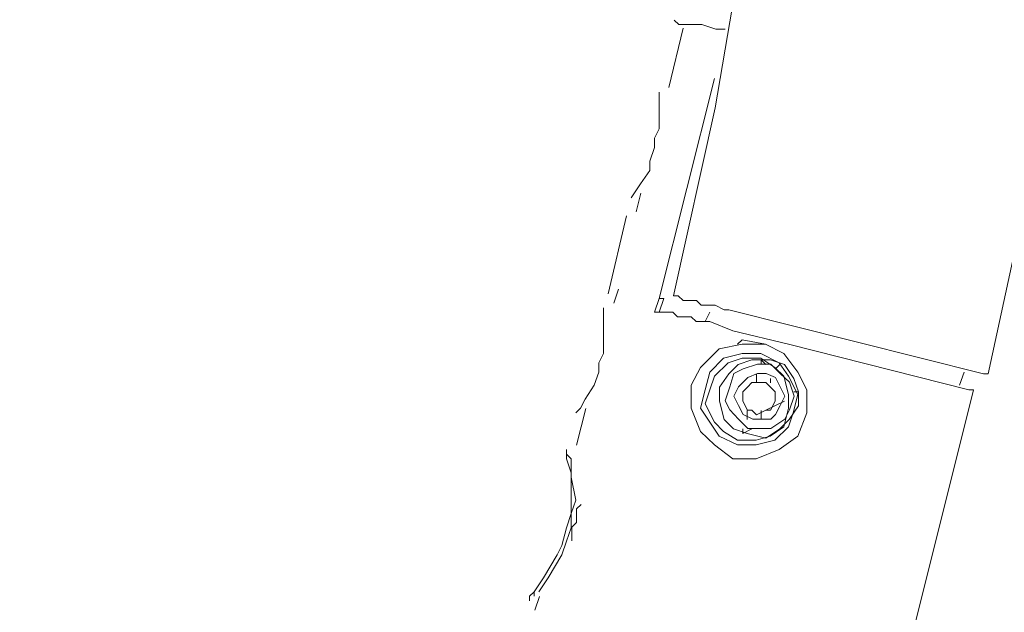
# Model space of a CAD drawing. Header units: millimetres. Extents: x 31.8 to 48.8, y -27.2 to 6.6.
# Tile 67 of 79: x 40.716 to 41.287, y -1.015 to -0.671. Entities that reach past the tile are written whole.
import ezdxf

# ---------------------------------------------------------------- set-up
doc = ezdxf.new("R2010")
doc.units = ezdxf.units.MM
doc.header["$MEASUREMENT"] = 0
doc.layers.add('Livello 1', color=7, linetype='Continuous', lineweight=0)

msp = doc.modelspace()

# ---------------------------------------------------------------- linework, layer by layer
at = {"layer": 'Livello 1', "color": 250, "lineweight": 5, "true_color": 0x1d1d1b}
for points, knots in [([(39.56657, 2.063), (39.56657, 2.063), (39.67651, 2.02823), (39.67651, 2.02823), (39.67651, 2.02823), (39.78376, 1.99098), (39.78376, 1.99098), (39.78376, 1.99098), (39.88851, 1.94583), (39.88851, 1.94583), (39.88851, 1.94583), (39.99304, 1.89797), (39.99304, 1.89797), (39.99304, 1.89797), (40.09486, 1.84468), (40.09486, 1.84468), (40.09486, 1.84468), (40.1942, 1.78621), (40.1942, 1.78621), (40.1942, 1.78621), (40.28812, 1.72525), (40.28812, 1.72525), (40.28812, 1.72525), (40.38204, 1.65594), (40.38204, 1.65594), (40.38204, 1.65594), (40.47032, 1.58686), (40.47032, 1.58686), (40.47032, 1.58686), (40.55633, 1.51236), (40.55633, 1.51236), (40.55633, 1.51236), (40.63942, 1.43243), (40.63942, 1.43243), (40.63942, 1.43243), (40.71708, 1.35003), (40.71708, 1.35003), (40.71708, 1.35003), (40.79226, 1.2622), (40.79226, 1.2622), (40.79226, 1.2622), (40.86473, 1.17461), (40.86473, 1.17461), (40.86473, 1.17461), (40.92908, 1.08159), (40.92908, 1.08159), (40.92908, 1.08159), (40.99094, 0.98586), (40.99094, 0.98586), (40.99094, 0.98586), (41.04986, 0.8872), (41.04986, 0.8872), (41.04986, 0.8872), (41.10089, 0.78606), (41.10089, 0.78606), (41.10089, 0.78606), (41.14897, 0.68266), (41.14897, 0.68266), (41.14897, 0.68266), (41.19187, 0.57609), (41.19187, 0.57609), (41.19187, 0.57609), (41.22957, 0.46976), (41.22957, 0.46976), (41.22957, 0.46976), (41.26434, 0.36071), (41.26434, 0.36071), (41.26434, 0.36071), (41.29121, 0.25144), (41.29121, 0.25144), (41.29121, 0.25144), (41.31266, 0.13968), (41.31266, 0.13968), (41.31266, 0.13968), (41.3314, 0.02545), (41.3314, 0.02545), (41.3314, 0.02545), (41.34223, -0.08631), (41.34223, -0.08631), (41.34223, -0.08631), (41.35014, -0.20055), (41.35014, -0.20055), (41.35014, -0.20055), (41.35014, -0.3123), (41.35014, -0.3123), (41.35014, -0.3123), (41.34765, -0.42677), (41.34765, -0.42677), (41.34765, -0.42677), (41.33681, -0.54101), (41.33681, -0.54101), (41.33681, -0.54101), (41.32327, -0.65276), (41.32327, -0.65276), (41.32327, -0.65276), (41.30205, -0.76452), (41.30205, -0.76452), (41.30205, -0.76452), (41.27789, -0.87627), (41.27789, -0.87627)], [0, 0, 0, 0, 1, 1, 1, 2, 2, 2, 3, 3, 3, 4, 4, 4, 5, 5, 5, 6, 6, 6, 7, 7, 7, 8, 8, 8, 9, 9, 9, 10, 10, 10, 11, 11, 11, 12, 12, 12, 13, 13, 13, 14, 14, 14, 15, 15, 15, 16, 16, 16, 17, 17, 17, 18, 18, 18, 19, 19, 19, 20, 20, 20, 21, 21, 21, 22, 22, 22, 23, 23, 23, 24, 24, 24, 25, 25, 25, 26, 26, 26, 27, 27, 27, 28, 28, 28, 29, 29, 29, 30, 30, 30, 31, 31, 31, 32, 32, 32, 33, 33, 33, 33]), ([(41.09547, -0.83089), (41.09547, -0.83089), (41.11963, -0.72185), (41.11963, -0.72185), (41.11963, -0.72185), (41.13814, -0.6128), (41.13814, -0.6128), (41.13814, -0.6128), (41.15168, -0.50127), (41.15168, -0.50127), (41.15168, -0.50127), (41.15981, -0.38952), (41.15981, -0.38952), (41.15981, -0.38952), (41.16252, -0.27754), (41.16252, -0.27754), (41.16252, -0.27754), (41.15981, -0.16601), (41.15981, -0.16601), (41.15981, -0.16601), (41.14897, -0.05425), (41.14897, -0.05425), (41.14897, -0.05425), (41.13566, 0.0575), (41.13566, 0.0575), (41.13566, 0.0575), (41.11692, 0.16655), (41.11692, 0.16655), (41.11692, 0.16655), (41.09005, 0.27537), (41.09005, 0.27537), (41.09005, 0.27537), (41.0607, 0.38193), (41.0607, 0.38193), (41.0607, 0.38193), (41.023, 0.48827), (41.023, 0.48827), (41.023, 0.48827), (40.98281, 0.5919), (40.98281, 0.5919), (40.98281, 0.5919), (40.93698, 0.69575), (40.93698, 0.69575), (40.93698, 0.69575), (40.88618, 0.79419), (40.88618, 0.79419), (40.88618, 0.79419), (40.82974, 0.88991), (40.82974, 0.88991), (40.82974, 0.88991), (40.7681, 0.98586), (40.7681, 0.98586), (40.7681, 0.98586), (40.70105, 1.07617), (40.70105, 1.07617), (40.70105, 1.07617), (40.63151, 1.16377), (40.63151, 1.16377), (40.63151, 1.16377), (40.55633, 1.2464), (40.55633, 1.2464), (40.55633, 1.2464), (40.47844, 1.32632), (40.47844, 1.32632), (40.47844, 1.32632), (40.39536, 1.40331), (40.39536, 1.40331), (40.39536, 1.40331), (40.30957, 1.4751), (40.30957, 1.4751), (40.30957, 1.4751), (40.22084, 1.54148), (40.22084, 1.54148), (40.22084, 1.54148), (40.12715, 1.60537), (40.12715, 1.60537), (40.12715, 1.60537), (40.03052, 1.66407), (40.03052, 1.66407), (40.03052, 1.66407), (39.93412, 1.71984), (39.93412, 1.71984), (39.93412, 1.71984), (39.83184, 1.7677), (39.83184, 1.7677), (39.83184, 1.7677), (39.72731, 1.81014), (39.72731, 1.81014), (39.72731, 1.81014), (39.62278, 1.8501), (39.62278, 1.8501), (39.62278, 1.8501), (39.51554, 1.88194), (39.51554, 1.88194)], [0, 0, 0, 0, 1, 1, 1, 2, 2, 2, 3, 3, 3, 4, 4, 4, 5, 5, 5, 6, 6, 6, 7, 7, 7, 8, 8, 8, 9, 9, 9, 10, 10, 10, 11, 11, 11, 12, 12, 12, 13, 13, 13, 14, 14, 14, 15, 15, 15, 16, 16, 16, 17, 17, 17, 18, 18, 18, 19, 19, 19, 20, 20, 20, 21, 21, 21, 22, 22, 22, 23, 23, 23, 24, 24, 24, 25, 25, 25, 26, 26, 26, 27, 27, 27, 28, 28, 28, 29, 29, 29, 30, 30, 30, 31, 31, 31, 31]), ([(45.62325, 1.37983), (45.62325, 1.37983), (45.66637, 1.19357), (45.66637, 1.19357), (45.66637, 1.19357), (45.70656, 1.00483), (45.70656, 1.00483), (45.70656, 1.00483), (45.74133, 0.81586), (45.74133, 0.81586), (45.74133, 0.81586), (45.76819, 0.62712), (45.76819, 0.62712), (45.76819, 0.62712), (45.79258, 0.43544), (45.79258, 0.43544), (45.79258, 0.43544), (45.80838, 0.24399), (45.80838, 0.24399), (45.80838, 0.24399), (45.82193, 0.05231), (45.82193, 0.05231), (45.82193, 0.05231), (45.82735, -0.14162), (45.82735, -0.14162), (45.82735, -0.14162), (45.82983, -0.33308), (45.82983, -0.33308), (45.82983, -0.33308), (45.82464, -0.52475), (45.82464, -0.52475), (45.82464, -0.52475), (45.81651, -0.7162), (45.81651, -0.7162), (45.81651, -0.7162), (45.80025, -0.90788), (45.80025, -0.90788), (45.80025, -0.90788), (45.78174, -1.09933), (45.78174, -1.09933), (45.78174, -1.09933), (45.75487, -1.29078), (45.75487, -1.29078), (45.75487, -1.29078), (45.7253, -1.47975), (45.7253, -1.47975), (45.7253, -1.47975), (45.6876, -1.66849), (45.6876, -1.66849), (45.6876, -1.66849), (45.64492, -1.85746), (45.64492, -1.85746), (45.64492, -1.85746), (45.59932, -2.04372), (45.59932, -2.04372), (45.59932, -2.04372), (45.54807, -2.22705), (45.54807, -2.22705), (45.54807, -2.22705), (45.48914, -2.4133), (45.48914, -2.4133), (45.48914, -2.4133), (45.42751, -2.59437), (45.42751, -2.59437), (45.42751, -2.59437), (45.36068, -2.77498), (45.36068, -2.77498), (45.36068, -2.77498), (45.28821, -2.95334), (45.28821, -2.95334), (45.28821, -2.95334), (45.21032, -3.12876), (45.21032, -3.12876), (45.21032, -3.12876), (45.12701, -3.3017), (45.12701, -3.3017), (45.12701, -3.3017), (45.03874, -3.47464), (45.03874, -3.47464), (45.03874, -3.47464), (44.9473, -3.64216), (44.9473, -3.64216), (44.9473, -3.64216), (44.8509, -3.80968), (44.8509, -3.80968), (44.8509, -3.80968), (44.74908, -3.97472), (44.74908, -3.97472), (44.74908, -3.97472), (44.64161, -4.13433), (44.64161, -4.13433), (44.64161, -4.13433), (44.53166, -4.29124), (44.53166, -4.29124), (44.53166, -4.29124), (44.41629, -4.44838), (44.41629, -4.44838), (44.41629, -4.44838), (44.29844, -4.59716), (44.29844, -4.59716), (44.29844, -4.59716), (44.17495, -4.74617), (44.17495, -4.74617), (44.17495, -4.74617), (44.04626, -4.89247), (44.04626, -4.89247), (44.04626, -4.89247), (43.91464, -5.03334), (43.91464, -5.03334), (43.91464, -5.03334), (43.77782, -5.16926), (43.77782, -5.16926), (43.77782, -5.16926), (43.63852, -5.30223), (43.63852, -5.30223), (43.63852, -5.30223), (43.49629, -5.4325), (43.49629, -5.4325), (43.49629, -5.4325), (43.34864, -5.55735), (43.34864, -5.55735), (43.34864, -5.55735), (43.19873, -5.67994), (43.19873, -5.67994), (43.19873, -5.67994), (43.04565, -5.79667), (43.04565, -5.79667), (43.04565, -5.79667), (42.8901, -5.91113), (42.8901, -5.91113), (42.8901, -5.91113), (42.72913, -6.01769), (42.72913, -6.01769), (42.72913, -6.01769), (42.56545, -6.12403), (42.56545, -6.12403), (42.56545, -6.12403), (42.39928, -6.22247), (42.39928, -6.22247), (42.39928, -6.22247), (42.23311, -6.31819), (42.23311, -6.31819), (42.23311, -6.31819), (42.06131, -6.4085), (42.06131, -6.4085), (42.06131, -6.4085), (41.88701, -6.49384), (41.88701, -6.49384), (41.88701, -6.49384), (41.71001, -6.57354), (41.71001, -6.57354), (41.71001, -6.57354), (41.53301, -6.65052), (41.53301, -6.65052), (41.53301, -6.65052), (41.3533, -6.71961), (41.3533, -6.71961), (41.3533, -6.71961), (41.17087, -6.78621), (41.17087, -6.78621), (41.17087, -6.78621), (40.98574, -6.84762), (40.98574, -6.84762), (40.98574, -6.84762), (40.80061, -6.90338), (40.80061, -6.90338)], [0, 0, 0, 0, 1, 1, 1, 2, 2, 2, 3, 3, 3, 4, 4, 4, 5, 5, 5, 6, 6, 6, 7, 7, 7, 8, 8, 8, 9, 9, 9, 10, 10, 10, 11, 11, 11, 12, 12, 12, 13, 13, 13, 14, 14, 14, 15, 15, 15, 16, 16, 16, 17, 17, 17, 18, 18, 18, 19, 19, 19, 20, 20, 20, 21, 21, 21, 22, 22, 22, 23, 23, 23, 24, 24, 24, 25, 25, 25, 26, 26, 26, 27, 27, 27, 28, 28, 28, 29, 29, 29, 30, 30, 30, 31, 31, 31, 32, 32, 32, 33, 33, 33, 34, 34, 34, 35, 35, 35, 36, 36, 36, 37, 37, 37, 38, 38, 38, 39, 39, 39, 40, 40, 40, 41, 41, 41, 42, 42, 42, 43, 43, 43, 44, 44, 44, 45, 45, 45, 46, 46, 46, 47, 47, 47, 48, 48, 48, 49, 49, 49, 50, 50, 50, 51, 51, 51, 52, 52, 52, 53, 53, 53, 54, 54, 54, 55, 55, 55, 55]), ([(40.74982, -6.72232), (40.74982, -6.72232), (40.93201, -6.66655), (40.93201, -6.66655), (40.93201, -6.66655), (41.11443, -6.60808), (41.11443, -6.60808), (41.11443, -6.60808), (41.29685, -6.5417), (41.29685, -6.5417), (41.29685, -6.5417), (41.47386, -6.47262), (41.47386, -6.47262), (41.47386, -6.47262), (41.65086, -6.3954), (41.65086, -6.3954), (41.65086, -6.3954), (41.82515, -6.31548), (41.82515, -6.31548), (41.82515, -6.31548), (41.99696, -6.23037), (41.99696, -6.23037), (41.99696, -6.23037), (42.16606, -6.13983), (42.16606, -6.13983), (42.16606, -6.13983), (42.33223, -6.04411), (42.33223, -6.04411), (42.33223, -6.04411), (42.49568, -5.9459), (42.49568, -5.9459), (42.49568, -5.9459), (42.65688, -5.84205), (42.65688, -5.84205), (42.65688, -5.84205), (42.81492, -5.733), (42.81492, -5.733), (42.81492, -5.733), (42.9707, -5.62124), (42.9707, -5.62124), (42.9707, -5.62124), (43.12084, -5.5043), (43.12084, -5.5043), (43.12084, -5.5043), (43.26849, -5.3817), (43.26849, -5.3817), (43.26849, -5.3817), (43.41321, -5.25685), (43.41321, -5.25685), (43.41321, -5.25685), (43.55273, -5.12659), (43.55273, -5.12659), (43.55273, -5.12659), (43.68955, -4.99361), (43.68955, -4.99361), (43.68955, -4.99361), (43.82365, -4.85521), (43.82365, -4.85521), (43.82365, -4.85521), (43.95211, -4.71433), (43.95211, -4.71433), (43.95211, -4.71433), (44.07832, -4.57052), (44.07832, -4.57052), (44.07832, -4.57052), (44.19888, -4.42151), (44.19888, -4.42151), (44.19888, -4.42151), (44.31447, -4.27002), (44.31447, -4.27002), (44.31447, -4.27002), (44.42713, -4.1156), (44.42713, -4.1156), (44.42713, -4.1156), (44.53437, -3.95891), (44.53437, -3.95891), (44.53437, -3.95891), (44.6389, -3.79659), (44.6389, -3.79659), (44.6389, -3.79659), (44.73553, -3.63426), (44.73553, -3.63426), (44.73553, -3.63426), (44.82945, -3.46674), (44.82945, -3.46674), (44.82945, -3.46674), (44.91795, -3.29899), (44.91795, -3.29899), (44.91795, -3.29899), (45.00374, -3.12628), (45.00374, -3.12628), (45.00374, -3.12628), (45.08163, -2.95334), (45.08163, -2.95334), (45.08163, -2.95334), (45.15659, -2.77769), (45.15659, -2.77769), (45.15659, -2.77769), (45.22387, -2.59934), (45.22387, -2.59934), (45.22387, -2.59934), (45.28821, -2.42143), (45.28821, -2.42143), (45.28821, -2.42143), (45.34714, -2.23788), (45.34714, -2.23788), (45.34714, -2.23788), (45.40087, -2.05681), (45.40087, -2.05681), (45.40087, -2.05681), (45.44896, -1.87078), (45.44896, -1.87078), (45.44896, -1.87078), (45.49185, -1.68452), (45.49185, -1.68452), (45.49185, -1.68452), (45.52956, -1.49826), (45.52956, -1.49826), (45.52956, -1.49826), (45.56162, -1.31201), (45.56162, -1.31201), (45.56162, -1.31201), (45.58848, -1.12304), (45.58848, -1.12304), (45.58848, -1.12304), (45.60993, -0.93429), (45.60993, -0.93429), (45.60993, -0.93429), (45.62596, -0.74284), (45.62596, -0.74284), (45.62596, -0.74284), (45.6368, -0.5541), (45.6368, -0.5541), (45.6368, -0.5541), (45.63951, -0.36265), (45.63951, -0.36265), (45.63951, -0.36265), (45.63951, -0.17097), (45.63951, -0.17097), (45.63951, -0.17097), (45.63409, 0.01777), (45.63409, 0.01777), (45.63409, 0.01777), (45.62325, 0.20945), (45.62325, 0.20945), (45.62325, 0.20945), (45.60474, 0.39819), (45.60474, 0.39819), (45.60474, 0.39819), (45.58306, 0.58716), (45.58306, 0.58716), (45.58306, 0.58716), (45.5562, 0.7759), (45.5562, 0.7759), (45.5562, 0.7759), (45.52143, 0.96216), (45.52143, 0.96216), (45.52143, 0.96216), (45.48373, 1.1509), (45.48373, 1.1509), (45.48373, 1.1509), (45.44083, 1.33467), (45.44083, 1.33467)], [0, 0, 0, 0, 1, 1, 1, 2, 2, 2, 3, 3, 3, 4, 4, 4, 5, 5, 5, 6, 6, 6, 7, 7, 7, 8, 8, 8, 9, 9, 9, 10, 10, 10, 11, 11, 11, 12, 12, 12, 13, 13, 13, 14, 14, 14, 15, 15, 15, 16, 16, 16, 17, 17, 17, 18, 18, 18, 19, 19, 19, 20, 20, 20, 21, 21, 21, 22, 22, 22, 23, 23, 23, 24, 24, 24, 25, 25, 25, 26, 26, 26, 27, 27, 27, 28, 28, 28, 29, 29, 29, 30, 30, 30, 31, 31, 31, 32, 32, 32, 33, 33, 33, 34, 34, 34, 35, 35, 35, 36, 36, 36, 37, 37, 37, 38, 38, 38, 39, 39, 39, 40, 40, 40, 41, 41, 41, 42, 42, 42, 43, 43, 43, 44, 44, 44, 45, 45, 45, 46, 46, 46, 47, 47, 47, 48, 48, 48, 49, 49, 49, 50, 50, 50, 51, 51, 51, 52, 52, 52, 53, 53, 53, 54, 54, 54, 54]), ([(45.44602, 1.16806), (45.44602, 1.16806), (45.48373, 0.9818), (45.48373, 0.9818), (45.48373, 0.9818), (45.51849, 0.79306), (45.51849, 0.79306), (45.51849, 0.79306), (45.54784, 0.60409), (45.54784, 0.60409), (45.54784, 0.60409), (45.57223, 0.41512), (45.57223, 0.41512), (45.57223, 0.41512), (45.58826, 0.22638), (45.58826, 0.22638), (45.58826, 0.22638), (45.6018, 0.0347), (45.6018, 0.0347), (45.6018, 0.0347), (45.60722, -0.15427), (45.60722, -0.15427), (45.60722, -0.15427), (45.60993, -0.34572), (45.60993, -0.34572), (45.60993, -0.34572), (45.60451, -0.53469), (45.60451, -0.53469), (45.60451, -0.53469), (45.59638, -0.72614), (45.59638, -0.72614), (45.59638, -0.72614), (45.58013, -0.9151), (45.58013, -0.9151), (45.58013, -0.9151), (45.55868, -1.10678), (45.55868, -1.10678), (45.55868, -1.10678), (45.53204, -1.2953), (45.53204, -1.2953), (45.53204, -1.2953), (45.50247, -1.48178), (45.50247, -1.48178), (45.50247, -1.48178), (45.46499, -1.67053), (45.46499, -1.67053), (45.46499, -1.67053), (45.42209, -1.85408), (45.42209, -1.85408), (45.42209, -1.85408), (45.37355, -2.04033), (45.37355, -2.04033), (45.37355, -2.04033), (45.32004, -2.22411), (45.32004, -2.22411), (45.32004, -2.22411), (45.2636, -2.40495), (45.2636, -2.40495), (45.2636, -2.40495), (45.19926, -2.58331), (45.19926, -2.58331), (45.19926, -2.58331), (45.1295, -2.76144), (45.1295, -2.76144), (45.1295, -2.76144), (45.05702, -2.93957), (45.05702, -2.93957), (45.05702, -2.93957), (44.97665, -3.11273), (44.97665, -3.11273), (44.97665, -3.11273), (44.89357, -3.28296), (44.89357, -3.28296), (44.89357, -3.28296), (44.80507, -3.45319), (44.80507, -3.45319), (44.80507, -3.45319), (44.71115, -3.618), (44.71115, -3.618), (44.71115, -3.618), (44.61203, -3.78304), (44.61203, -3.78304), (44.61203, -3.78304), (44.50999, -3.94266), (44.50999, -3.94266), (44.50999, -3.94266), (44.40275, -4.10205), (44.40275, -4.10205), (44.40275, -4.10205), (44.29009, -4.25648), (44.29009, -4.25648), (44.29009, -4.25648), (44.17201, -4.40819), (44.17201, -4.40819), (44.17201, -4.40819), (44.05123, -4.55449), (44.05123, -4.55449), (44.05123, -4.55449), (43.92796, -4.70101), (43.92796, -4.70101), (43.92796, -4.70101), (43.79656, -4.84189), (43.79656, -4.84189), (43.79656, -4.84189), (43.66494, -4.97758), (43.66494, -4.97758), (43.66494, -4.97758), (43.52541, -5.11056), (43.52541, -5.11056), (43.52541, -5.11056), (43.38611, -5.24083), (43.38611, -5.24083), (43.38611, -5.24083), (43.24117, -5.36613), (43.24117, -5.36613), (43.24117, -5.36613), (43.09352, -5.48827), (43.09352, -5.48827), (43.09352, -5.48827), (42.9409, -5.60544), (42.9409, -5.60544), (42.9409, -5.60544), (42.78534, -5.7172), (42.78534, -5.7172), (42.78534, -5.7172), (42.62708, -5.82353), (42.62708, -5.82353), (42.62708, -5.82353), (42.46611, -5.92739), (42.46611, -5.92739), (42.46611, -5.92739), (42.30243, -6.02853), (42.30243, -6.02853), (42.30243, -6.02853), (42.13355, -6.12155), (42.13355, -6.12155), (42.13355, -6.12155), (41.96445, -6.21208), (41.96445, -6.21208), (41.96445, -6.21208), (41.79287, -6.29449), (41.79287, -6.29449), (41.79287, -6.29449), (41.61835, -6.37418), (41.61835, -6.37418), (41.61835, -6.37418), (41.44135, -6.44869), (41.44135, -6.44869), (41.44135, -6.44869), (41.26163, -6.518), (41.26163, -6.518), (41.26163, -6.518), (41.08192, -6.58437), (41.08192, -6.58437), (41.08192, -6.58437), (40.8995, -6.64285), (40.8995, -6.64285)], [0, 0, 0, 0, 1, 1, 1, 2, 2, 2, 3, 3, 3, 4, 4, 4, 5, 5, 5, 6, 6, 6, 7, 7, 7, 8, 8, 8, 9, 9, 9, 10, 10, 10, 11, 11, 11, 12, 12, 12, 13, 13, 13, 14, 14, 14, 15, 15, 15, 16, 16, 16, 17, 17, 17, 18, 18, 18, 19, 19, 19, 20, 20, 20, 21, 21, 21, 22, 22, 22, 23, 23, 23, 24, 24, 24, 25, 25, 25, 26, 26, 26, 27, 27, 27, 28, 28, 28, 29, 29, 29, 30, 30, 30, 31, 31, 31, 32, 32, 32, 33, 33, 33, 34, 34, 34, 35, 35, 35, 36, 36, 36, 37, 37, 37, 38, 38, 38, 39, 39, 39, 40, 40, 40, 41, 41, 41, 42, 42, 42, 43, 43, 43, 44, 44, 44, 45, 45, 45, 46, 46, 46, 47, 47, 47, 48, 48, 48, 49, 49, 49, 50, 50, 50, 51, 51, 51, 52, 52, 52, 52]), ([(44.09706, 1.00212), (44.09706, 1.00212), (44.13476, 0.83731), (44.13476, 0.83731), (44.13476, 0.83731), (44.16953, 0.66956), (44.16953, 0.66956), (44.16953, 0.66956), (44.19662, 0.50204), (44.19662, 0.50204), (44.19662, 0.50204), (44.22055, 0.3343), (44.22055, 0.3343), (44.22055, 0.3343), (44.23658, 0.16407), (44.23658, 0.16407), (44.23658, 0.16407), (44.24742, -0.00616), (44.24742, -0.00616), (44.24742, -0.00616), (44.25555, -0.17639), (44.25555, -0.17639), (44.25555, -0.17639), (44.25555, -0.34662), (44.25555, -0.34662), (44.25555, -0.34662), (44.25013, -0.51685), (44.25013, -0.51685), (44.25013, -0.51685), (44.23929, -0.68708), (44.23929, -0.68708), (44.23929, -0.68708), (44.22326, -0.85731), (44.22326, -0.85731), (44.22326, -0.85731), (44.2043, -1.02483), (44.2043, -1.02483), (44.2043, -1.02483), (44.17766, -1.19506), (44.17766, -1.19506), (44.17766, -1.19506), (44.14537, -1.35987), (44.14537, -1.35987), (44.14537, -1.35987), (44.10789, -1.52762), (44.10789, -1.52762), (44.10789, -1.52762), (44.065, -1.69243), (44.065, -1.69243), (44.065, -1.69243), (44.01668, -1.85475), (44.01668, -1.85475), (44.01668, -1.85475), (43.96295, -2.01685), (43.96295, -2.01685), (43.96295, -2.01685), (43.90403, -2.17941), (43.90403, -2.17941), (43.90403, -2.17941), (43.83968, -2.33609), (43.83968, -2.33609), (43.83968, -2.33609), (43.7724, -2.493), (43.7724, -2.493), (43.7724, -2.493), (43.69767, -2.64743), (43.69767, -2.64743), (43.69767, -2.64743), (43.61978, -2.79643), (43.61978, -2.79643), (43.61978, -2.79643), (43.53647, -2.94521), (43.53647, -2.94521), (43.53647, -2.94521), (43.4482, -3.09151), (43.4482, -3.09151), (43.4482, -3.09151), (43.35405, -3.23533), (43.35405, -3.23533), (43.35405, -3.23533), (43.25765, -3.3762), (43.25765, -3.3762), (43.25765, -3.3762), (43.1556, -3.51189), (43.1556, -3.51189), (43.1556, -3.51189), (43.04836, -3.64758), (43.04836, -3.64758), (43.04836, -3.64758), (42.93841, -3.77785), (42.93841, -3.77785), (42.93841, -3.77785), (42.82305, -3.9027), (42.82305, -3.9027), (42.82305, -3.9027), (42.7052, -4.028), (42.7052, -4.028), (42.7052, -4.028), (42.5817, -4.14495), (42.5817, -4.14495), (42.5817, -4.14495), (42.45572, -4.26212), (42.45572, -4.26212), (42.45572, -4.26212), (42.32681, -4.37387), (42.32681, -4.37387), (42.32681, -4.37387), (42.1927, -4.48021), (42.1927, -4.48021), (42.1927, -4.48021), (42.05589, -4.58136), (42.05589, -4.58136), (42.05589, -4.58136), (41.91659, -4.67957), (41.91659, -4.67957), (41.91659, -4.67957), (41.77164, -4.77529), (41.77164, -4.77529), (41.77164, -4.77529), (41.6267, -4.86311), (41.6267, -4.86311), (41.6267, -4.86311), (41.47656, -4.94823), (41.47656, -4.94823), (41.47656, -4.94823), (41.32349, -5.02815), (41.32349, -5.02815), (41.32349, -5.02815), (41.17087, -5.10243), (41.17087, -5.10243), (41.17087, -5.10243), (41.01239, -5.17151), (41.01239, -5.17151), (41.01239, -5.17151), (40.85435, -5.23834), (40.85435, -5.23834), (40.85435, -5.23834), (40.69338, -5.29682), (40.69338, -5.29682), (40.69338, -5.29682), (40.5324, -5.35258), (40.5324, -5.35258), (40.5324, -5.35258), (40.36601, -5.40315), (40.36601, -5.40315)], [0, 0, 0, 0, 1, 1, 1, 2, 2, 2, 3, 3, 3, 4, 4, 4, 5, 5, 5, 6, 6, 6, 7, 7, 7, 8, 8, 8, 9, 9, 9, 10, 10, 10, 11, 11, 11, 12, 12, 12, 13, 13, 13, 14, 14, 14, 15, 15, 15, 16, 16, 16, 17, 17, 17, 18, 18, 18, 19, 19, 19, 20, 20, 20, 21, 21, 21, 22, 22, 22, 23, 23, 23, 24, 24, 24, 25, 25, 25, 26, 26, 26, 27, 27, 27, 28, 28, 28, 29, 29, 29, 30, 30, 30, 31, 31, 31, 32, 32, 32, 33, 33, 33, 34, 34, 34, 35, 35, 35, 36, 36, 36, 37, 37, 37, 38, 38, 38, 39, 39, 39, 40, 40, 40, 41, 41, 41, 42, 42, 42, 43, 43, 43, 44, 44, 44, 45, 45, 45, 46, 46, 46, 47, 47, 47, 48, 48, 48, 48]), ([(40.31521, -5.22231), (40.31521, -5.22231), (40.47596, -5.17422), (40.47596, -5.17422), (40.47596, -5.17422), (40.63716, -5.11846), (40.63716, -5.11846), (40.63716, -5.11846), (40.7952, -5.05998), (40.7952, -5.05998), (40.7952, -5.05998), (40.95075, -4.99632), (40.95075, -4.99632), (40.95075, -4.99632), (41.10653, -4.92701), (41.10653, -4.92701), (41.10653, -4.92701), (41.25644, -4.8525), (41.25644, -4.8525), (41.25644, -4.8525), (41.4068, -4.77258), (41.4068, -4.77258), (41.4068, -4.77258), (41.55446, -4.68769), (41.55446, -4.68769), (41.55446, -4.68769), (41.69646, -4.59987), (41.69646, -4.59987), (41.69646, -4.59987), (41.8387, -4.50685), (41.8387, -4.50685), (41.8387, -4.50685), (41.97551, -4.40842), (41.97551, -4.40842), (41.97551, -4.40842), (42.10939, -4.30727), (42.10939, -4.30727), (42.10939, -4.30727), (42.24102, -4.20094), (42.24102, -4.20094), (42.24102, -4.20094), (42.36699, -4.08918), (42.36699, -4.08918), (42.36699, -4.08918), (42.49049, -3.97472), (42.49049, -3.97472), (42.49049, -3.97472), (42.61105, -3.85506), (42.61105, -3.85506), (42.61105, -3.85506), (42.72642, -3.73247), (42.72642, -3.73247), (42.72642, -3.73247), (42.8393, -3.60762), (42.8393, -3.60762), (42.8393, -3.60762), (42.94654, -3.47735), (42.94654, -3.47735), (42.94654, -3.47735), (43.04836, -3.34437), (43.04836, -3.34437), (43.04836, -3.34437), (43.1477, -3.20869), (43.1477, -3.20869), (43.1477, -3.20869), (43.2414, -3.06781), (43.2414, -3.06781), (43.2414, -3.06781), (43.33012, -2.92399), (43.33012, -2.92399), (43.33012, -2.92399), (43.41591, -2.7804), (43.41591, -2.7804), (43.41591, -2.7804), (43.49358, -2.6314), (43.49358, -2.6314), (43.49358, -2.6314), (43.56876, -2.48261), (43.56876, -2.48261), (43.56876, -2.48261), (43.63852, -2.32819), (43.63852, -2.32819), (43.63852, -2.32819), (43.70264, -2.17399), (43.70264, -2.17399), (43.70264, -2.17399), (43.76473, -2.01685), (43.76473, -2.01685), (43.76473, -2.01685), (43.81823, -1.85746), (43.81823, -1.85746), (43.81823, -1.85746), (43.86655, -1.69784), (43.86655, -1.69784), (43.86655, -1.69784), (43.91215, -1.53552), (43.91215, -1.53552), (43.91215, -1.53552), (43.9494, -1.37048), (43.9494, -1.37048), (43.9494, -1.37048), (43.98192, -1.20567), (43.98192, -1.20567), (43.98192, -1.20567), (44.01149, -1.04086), (44.01149, -1.04086), (44.01149, -1.04086), (44.03271, -0.87605), (44.03271, -0.87605), (44.03271, -0.87605), (44.04897, -0.70808), (44.04897, -0.70808), (44.04897, -0.70808), (44.05958, -0.54056), (44.05958, -0.54056), (44.05958, -0.54056), (44.065, -0.37304), (44.065, -0.37304), (44.065, -0.37304), (44.06771, -0.20552), (44.06771, -0.20552), (44.06771, -0.20552), (44.06229, -0.03799), (44.06229, -0.03799), (44.06229, -0.03799), (44.04897, 0.12952), (44.04897, 0.12952), (44.04897, 0.12952), (44.03271, 0.29704), (44.03271, 0.29704), (44.03271, 0.29704), (44.01149, 0.46479), (44.01149, 0.46479), (44.01149, 0.46479), (43.9844, 0.62983), (43.9844, 0.62983), (43.9844, 0.62983), (43.95211, 0.79464), (43.95211, 0.79464), (43.95211, 0.79464), (43.91215, 0.95697), (43.91215, 0.95697)], [0, 0, 0, 0, 1, 1, 1, 2, 2, 2, 3, 3, 3, 4, 4, 4, 5, 5, 5, 6, 6, 6, 7, 7, 7, 8, 8, 8, 9, 9, 9, 10, 10, 10, 11, 11, 11, 12, 12, 12, 13, 13, 13, 14, 14, 14, 15, 15, 15, 16, 16, 16, 17, 17, 17, 18, 18, 18, 19, 19, 19, 20, 20, 20, 21, 21, 21, 22, 22, 22, 23, 23, 23, 24, 24, 24, 25, 25, 25, 26, 26, 26, 27, 27, 27, 28, 28, 28, 29, 29, 29, 30, 30, 30, 31, 31, 31, 32, 32, 32, 33, 33, 33, 34, 34, 34, 35, 35, 35, 36, 36, 36, 37, 37, 37, 38, 38, 38, 39, 39, 39, 40, 40, 40, 41, 41, 41, 42, 42, 42, 43, 43, 43, 44, 44, 44, 45, 45, 45, 46, 46, 46, 47, 47, 47, 47]), ([(43.92254, 0.79035), (43.92254, 0.79035), (43.9546, 0.63615), (43.9546, 0.63615), (43.9546, 0.63615), (43.98146, 0.47111), (43.98146, 0.47111), (43.98146, 0.47111), (44.00314, 0.30607), (44.00314, 0.30607), (44.00314, 0.30607), (44.02165, 0.13856), (44.02165, 0.13856), (44.02165, 0.13856), (44.03249, -0.02897), (44.03249, -0.02897), (44.03249, -0.02897), (44.03791, -0.194), (44.03791, -0.194), (44.03791, -0.194), (44.03791, -0.36175), (44.03791, -0.36175), (44.03791, -0.36175), (44.03249, -0.52927), (44.03249, -0.52927), (44.03249, -0.52927), (44.02165, -0.69679), (44.02165, -0.69679), (44.02165, -0.69679), (44.00585, -0.86431), (44.00585, -0.86431), (44.00585, -0.86431), (43.98417, -1.02957), (43.98417, -1.02957), (43.98417, -1.02957), (43.9546, -1.19438), (43.9546, -1.19438), (43.9546, -1.19438), (43.92254, -1.35919), (43.92254, -1.35919), (43.92254, -1.35919), (43.88506, -1.52175), (43.88506, -1.52175), (43.88506, -1.52175), (43.84194, -1.68385), (43.84194, -1.68385), (43.84194, -1.68385), (43.79114, -1.84617), (43.79114, -1.84617), (43.79114, -1.84617), (43.73741, -2.00308), (43.73741, -2.00308), (43.73741, -2.00308), (43.67848, -2.16022), (43.67848, -2.16022), (43.67848, -2.16022), (43.61414, -2.31442), (43.61414, -2.31442), (43.61414, -2.31442), (43.54438, -2.46884), (43.54438, -2.46884), (43.54438, -2.46884), (43.4692, -2.61785), (43.4692, -2.61785), (43.4692, -2.61785), (43.38882, -2.76663), (43.38882, -2.76663), (43.38882, -2.76663), (43.30551, -2.91022), (43.30551, -2.91022), (43.30551, -2.91022), (43.21701, -3.05403), (43.21701, -3.05403), (43.21701, -3.05403), (43.12332, -3.1922), (43.12332, -3.1922), (43.12332, -3.1922), (43.02398, -3.32789), (43.02398, -3.32789), (43.02398, -3.32789), (42.92193, -3.46109), (42.92193, -3.46109), (42.92193, -3.46109), (42.81469, -3.59136), (42.81469, -3.59136), (42.81469, -3.59136), (42.70226, -3.71644), (42.70226, -3.71644), (42.70226, -3.71644), (42.58689, -3.8388), (42.58689, -3.8388), (42.58689, -3.8388), (42.46882, -3.95598), (42.46882, -3.95598), (42.46882, -3.95598), (42.34555, -4.07022), (42.34555, -4.07022), (42.34555, -4.07022), (42.21663, -4.18197), (42.21663, -4.18197), (42.21663, -4.18197), (42.08795, -4.28831), (42.08795, -4.28831), (42.08795, -4.28831), (41.95384, -4.38945), (41.95384, -4.38945), (41.95384, -4.38945), (41.81431, -4.48811), (41.81431, -4.48811), (41.81431, -4.48811), (41.67502, -4.58113), (41.67502, -4.58113), (41.67502, -4.58113), (41.53278, -4.66873), (41.53278, -4.66873), (41.53278, -4.66873), (41.38513, -4.75136), (41.38513, -4.75136), (41.38513, -4.75136), (41.23499, -4.83128), (41.23499, -4.83128), (41.23499, -4.83128), (41.08463, -4.90578), (41.08463, -4.90578), (41.08463, -4.90578), (40.93179, -4.97487), (40.93179, -4.97487), (40.93179, -4.97487), (40.77352, -5.03876), (40.77352, -5.03876), (40.77352, -5.03876), (40.61526, -5.09724), (40.61526, -5.09724), (40.61526, -5.09724), (40.46783, -5.14781), (40.46783, -5.14781)], [0, 0, 0, 0, 1, 1, 1, 2, 2, 2, 3, 3, 3, 4, 4, 4, 5, 5, 5, 6, 6, 6, 7, 7, 7, 8, 8, 8, 9, 9, 9, 10, 10, 10, 11, 11, 11, 12, 12, 12, 13, 13, 13, 14, 14, 14, 15, 15, 15, 16, 16, 16, 17, 17, 17, 18, 18, 18, 19, 19, 19, 20, 20, 20, 21, 21, 21, 22, 22, 22, 23, 23, 23, 24, 24, 24, 25, 25, 25, 26, 26, 26, 27, 27, 27, 28, 28, 28, 29, 29, 29, 30, 30, 30, 31, 31, 31, 32, 32, 32, 33, 33, 33, 34, 34, 34, 35, 35, 35, 36, 36, 36, 37, 37, 37, 38, 38, 38, 39, 39, 39, 40, 40, 40, 41, 41, 41, 42, 42, 42, 43, 43, 43, 44, 44, 44, 45, 45, 45, 45]), ([(41.11985, -0.67624), (41.11985, -0.67624), (41.11172, -0.67353), (41.11172, -0.67353), (41.11172, -0.67353), (41.10382, -0.67353), (41.10382, -0.67353), (41.10382, -0.67353), (41.0984, -0.67353), (41.0984, -0.67353), (41.0984, -0.67353), (41.09569, -0.67105), (41.09569, -0.67105)], [0, 0, 0, 0, 1, 1, 1, 2, 2, 2, 3, 3, 3, 4, 4, 4, 4]), ([(41.12527, -0.67624), (41.12527, -0.67624), (41.12527, -0.67624), (41.12527, -0.67624), (41.12527, -0.67624), (41.12256, -0.67624), (41.12256, -0.67624), (41.12256, -0.67624), (41.11985, -0.67624), (41.11985, -0.67624)], [0, 0, 0, 0, 1, 1, 1, 2, 2, 2, 3, 3, 3, 3]), ([(41.08711, -0.71553), (41.08711, -0.71553), (41.08711, -0.71282), (41.08711, -0.71282), (41.08711, -0.71282), (41.08711, -0.71553), (41.08711, -0.71553), (41.08711, -0.71553), (41.08711, -0.72365), (41.08711, -0.72365), (41.08711, -0.72365), (41.08711, -0.73404), (41.08711, -0.73404), (41.08711, -0.73404), (41.08441, -0.73946), (41.08441, -0.73946), (41.08441, -0.73946), (41.08441, -0.74488), (41.08441, -0.74488), (41.08441, -0.74488), (41.0817, -0.75278), (41.0817, -0.75278), (41.0817, -0.75278), (41.0817, -0.7582), (41.0817, -0.7582), (41.0817, -0.7582), (41.07628, -0.76587), (41.07628, -0.76587), (41.07628, -0.76587), (41.07086, -0.774), (41.07086, -0.774)], [0, 0, 0, 0, 1, 1, 1, 2, 2, 2, 3, 3, 3, 4, 4, 4, 5, 5, 5, 6, 6, 6, 7, 7, 7, 8, 8, 8, 9, 9, 9, 10, 10, 10, 10]), ([(41.12482, -0.83902), (41.12482, -0.83902), (41.11963, -0.83631), (41.11963, -0.83631), (41.11963, -0.83631), (41.11692, -0.83631), (41.11692, -0.83631), (41.11692, -0.83631), (41.1115, -0.83631), (41.1115, -0.83631), (41.1115, -0.83631), (41.10879, -0.8336), (41.10879, -0.8336), (41.10879, -0.8336), (41.10608, -0.8336), (41.10608, -0.8336), (41.10608, -0.8336), (41.10089, -0.8336), (41.10089, -0.8336), (41.10089, -0.8336), (41.09818, -0.83089), (41.09818, -0.83089), (41.09818, -0.83089), (41.09547, -0.83089), (41.09547, -0.83089)], [0, 0, 0, 0, 1, 1, 1, 2, 2, 2, 3, 3, 3, 4, 4, 4, 5, 5, 5, 6, 6, 6, 7, 7, 7, 8, 8, 8, 8]), ([(41.05483, -0.83789), (41.05483, -0.83789), (41.05483, -0.84038), (41.05483, -0.84038), (41.05483, -0.84038), (41.05483, -0.8485), (41.05483, -0.8485), (41.05483, -0.8485), (41.05483, -0.85889), (41.05483, -0.85889), (41.05483, -0.85889), (41.05483, -0.86431), (41.05483, -0.86431), (41.05483, -0.86431), (41.05212, -0.86973), (41.05212, -0.86973), (41.05212, -0.86973), (41.05212, -0.87514), (41.05212, -0.87514), (41.05212, -0.87514), (41.04941, -0.88282), (41.04941, -0.88282), (41.04941, -0.88282), (41.04422, -0.89095), (41.04422, -0.89095), (41.04422, -0.89095), (41.04151, -0.89614), (41.04151, -0.89614), (41.04151, -0.89614), (41.0388, -0.89885), (41.0388, -0.89885)], [0, 0, 0, 0, 1, 1, 1, 2, 2, 2, 3, 3, 3, 4, 4, 4, 5, 5, 5, 6, 6, 6, 7, 7, 7, 8, 8, 8, 9, 9, 9, 10, 10, 10, 10]), ([(41.12753, -0.83902), (41.12753, -0.83902), (41.12753, -0.83902), (41.12753, -0.83902), (41.12753, -0.83902), (41.12482, -0.83902), (41.12482, -0.83902)], [0, 0, 0, 0, 1, 1, 1, 2, 2, 2, 2]), ([(41.08441, -0.84038), (41.08441, -0.84038), (41.08711, -0.84038), (41.08711, -0.84038), (41.08711, -0.84038), (41.09231, -0.84038), (41.09231, -0.84038), (41.09231, -0.84038), (41.09502, -0.84038), (41.09502, -0.84038), (41.09502, -0.84038), (41.09773, -0.84308), (41.09773, -0.84308), (41.09773, -0.84308), (41.10314, -0.84308), (41.10314, -0.84308), (41.10314, -0.84308), (41.10563, -0.84308), (41.10563, -0.84308), (41.10563, -0.84308), (41.10856, -0.84579), (41.10856, -0.84579), (41.10856, -0.84579), (41.11376, -0.84579), (41.11376, -0.84579)], [0, 0, 0, 0, 1, 1, 1, 2, 2, 2, 3, 3, 3, 4, 4, 4, 5, 5, 5, 6, 6, 6, 7, 7, 7, 8, 8, 8, 8]), ([(41.11376, -0.84579), (41.11376, -0.84579), (41.11376, -0.84579), (41.11376, -0.84579), (41.11376, -0.84579), (41.11646, -0.84579), (41.11646, -0.84579)], [0, 0, 0, 0, 1, 1, 1, 2, 2, 2, 2]), ([(41.15936, -0.86431), (41.15936, -0.86431), (41.15936, -0.86431), (41.15936, -0.86431), (41.15936, -0.86431), (41.14875, -0.85889), (41.14875, -0.85889), (41.14875, -0.85889), (41.1352, -0.8564), (41.1352, -0.8564), (41.1352, -0.8564), (41.13249, -0.85889), (41.13249, -0.85889)], [0, 0, 0, 0, 1, 1, 1, 2, 2, 2, 3, 3, 3, 4, 4, 4, 4]), ([(41.10563, -0.88282), (41.10563, -0.88282), (41.11105, -0.87244), (41.11105, -0.87244), (41.11105, -0.87244), (41.12188, -0.8616), (41.12188, -0.8616), (41.12188, -0.8616), (41.1352, -0.85889), (41.1352, -0.85889), (41.1352, -0.85889), (41.14875, -0.85889), (41.14875, -0.85889), (41.14875, -0.85889), (41.15936, -0.86431), (41.15936, -0.86431), (41.15936, -0.86431), (41.16749, -0.87514), (41.16749, -0.87514), (41.16749, -0.87514), (41.17268, -0.88553), (41.17268, -0.88553), (41.17268, -0.88553), (41.17268, -0.89885), (41.17268, -0.89885), (41.17268, -0.89885), (41.16749, -0.9124), (41.16749, -0.9124), (41.16749, -0.9124), (41.15665, -0.92007), (41.15665, -0.92007), (41.15665, -0.92007), (41.14333, -0.92549), (41.14333, -0.92549), (41.14333, -0.92549), (41.12978, -0.92549), (41.12978, -0.92549), (41.12978, -0.92549), (41.11917, -0.91736), (41.11917, -0.91736), (41.11917, -0.91736), (41.11105, -0.90969), (41.11105, -0.90969), (41.11105, -0.90969), (41.10563, -0.89614), (41.10563, -0.89614), (41.10563, -0.89614), (41.10563, -0.88282), (41.10563, -0.88282)], [0, 0, 0, 0, 1, 1, 1, 2, 2, 2, 3, 3, 3, 4, 4, 4, 5, 5, 5, 6, 6, 6, 7, 7, 7, 8, 8, 8, 9, 9, 9, 10, 10, 10, 11, 11, 11, 12, 12, 12, 13, 13, 13, 14, 14, 14, 15, 15, 15, 16, 16, 16, 16]), ([(41.11376, -0.88553), (41.11376, -0.88553), (41.11646, -0.87514), (41.11646, -0.87514), (41.11646, -0.87514), (41.12437, -0.86702), (41.12437, -0.86702), (41.12437, -0.86702), (41.1352, -0.86431), (41.1352, -0.86431), (41.1352, -0.86431), (41.14604, -0.86431), (41.14604, -0.86431), (41.14604, -0.86431), (41.15665, -0.86973), (41.15665, -0.86973), (41.15665, -0.86973), (41.16207, -0.87763), (41.16207, -0.87763), (41.16207, -0.87763), (41.16749, -0.88824), (41.16749, -0.88824), (41.16749, -0.88824), (41.16478, -0.89885), (41.16478, -0.89885), (41.16478, -0.89885), (41.16207, -0.90698), (41.16207, -0.90698), (41.16207, -0.90698), (41.15417, -0.91465), (41.15417, -0.91465), (41.15417, -0.91465), (41.14333, -0.91736), (41.14333, -0.91736), (41.14333, -0.91736), (41.13249, -0.91736), (41.13249, -0.91736), (41.13249, -0.91736), (41.12188, -0.9124), (41.12188, -0.9124), (41.12188, -0.9124), (41.11646, -0.90427), (41.11646, -0.90427), (41.11646, -0.90427), (41.11105, -0.89614), (41.11105, -0.89614), (41.11105, -0.89614), (41.11376, -0.88553), (41.11376, -0.88553)], [0, 0, 0, 0, 1, 1, 1, 2, 2, 2, 3, 3, 3, 4, 4, 4, 5, 5, 5, 6, 6, 6, 7, 7, 7, 8, 8, 8, 9, 9, 9, 10, 10, 10, 11, 11, 11, 12, 12, 12, 13, 13, 13, 14, 14, 14, 15, 15, 15, 16, 16, 16, 16]), ([(41.11646, -0.88553), (41.11646, -0.88553), (41.11376, -0.89366), (41.11376, -0.89366), (41.11376, -0.89366), (41.11917, -0.90427), (41.11917, -0.90427), (41.11917, -0.90427), (41.12437, -0.90969), (41.12437, -0.90969), (41.12437, -0.90969), (41.13249, -0.91465), (41.13249, -0.91465), (41.13249, -0.91465), (41.14333, -0.91465), (41.14333, -0.91465), (41.14333, -0.91465), (41.15146, -0.9124), (41.15146, -0.9124), (41.15146, -0.9124), (41.15936, -0.90698), (41.15936, -0.90698), (41.15936, -0.90698), (41.16207, -0.89614), (41.16207, -0.89614), (41.16207, -0.89614), (41.16207, -0.88824), (41.16207, -0.88824), (41.16207, -0.88824), (41.15936, -0.87763), (41.15936, -0.87763), (41.15936, -0.87763), (41.15417, -0.87244), (41.15417, -0.87244), (41.15417, -0.87244), (41.14604, -0.86702), (41.14604, -0.86702), (41.14604, -0.86702), (41.1352, -0.86702), (41.1352, -0.86702), (41.1352, -0.86702), (41.12708, -0.86973), (41.12708, -0.86973), (41.12708, -0.86973), (41.11917, -0.87763), (41.11917, -0.87763), (41.11917, -0.87763), (41.11646, -0.88553), (41.11646, -0.88553)], [0, 0, 0, 0, 1, 1, 1, 2, 2, 2, 3, 3, 3, 4, 4, 4, 5, 5, 5, 6, 6, 6, 7, 7, 7, 8, 8, 8, 9, 9, 9, 10, 10, 10, 11, 11, 11, 12, 12, 12, 13, 13, 13, 14, 14, 14, 15, 15, 15, 16, 16, 16, 16]), ([(41.12211, -0.88395), (41.12211, -0.88395), (41.12211, -0.89208), (41.12211, -0.89208), (41.12211, -0.89208), (41.12482, -0.90269), (41.12482, -0.90269), (41.12482, -0.90269), (41.13024, -0.90811), (41.13024, -0.90811), (41.13024, -0.90811), (41.13814, -0.91082), (41.13814, -0.91082), (41.13814, -0.91082), (41.14897, -0.91353), (41.14897, -0.91353), (41.14897, -0.91353), (41.1571, -0.90811), (41.1571, -0.90811), (41.1571, -0.90811), (41.16252, -0.90269), (41.16252, -0.90269), (41.16252, -0.90269), (41.16794, -0.89479), (41.16794, -0.89479), (41.16794, -0.89479), (41.16794, -0.88666), (41.16794, -0.88666), (41.16794, -0.88666), (41.16523, -0.87898), (41.16523, -0.87898), (41.16523, -0.87898), (41.15981, -0.87085), (41.15981, -0.87085), (41.15981, -0.87085), (41.15168, -0.86815), (41.15168, -0.86815), (41.15168, -0.86815), (41.14085, -0.86815), (41.14085, -0.86815), (41.14085, -0.86815), (41.13295, -0.87085), (41.13295, -0.87085), (41.13295, -0.87085), (41.12753, -0.87627), (41.12753, -0.87627), (41.12753, -0.87627), (41.12211, -0.88395), (41.12211, -0.88395)], [0, 0, 0, 0, 1, 1, 1, 2, 2, 2, 3, 3, 3, 4, 4, 4, 5, 5, 5, 6, 6, 6, 7, 7, 7, 8, 8, 8, 9, 9, 9, 10, 10, 10, 11, 11, 11, 12, 12, 12, 13, 13, 13, 14, 14, 14, 15, 15, 15, 16, 16, 16, 16]), ([(41.15191, -0.87063), (41.15191, -0.87063), (41.14401, -0.87063), (41.14401, -0.87063), (41.14401, -0.87063), (41.13588, -0.87334), (41.13588, -0.87334), (41.13588, -0.87334), (41.13046, -0.87605), (41.13046, -0.87605), (41.13046, -0.87605), (41.12798, -0.88372), (41.12798, -0.88372), (41.12798, -0.88372), (41.12527, -0.89185), (41.12527, -0.89185), (41.12527, -0.89185), (41.12798, -0.89704), (41.12798, -0.89704), (41.12798, -0.89704), (41.13317, -0.90246), (41.13317, -0.90246), (41.13317, -0.90246), (41.13859, -0.90788), (41.13859, -0.90788), (41.13859, -0.90788), (41.14649, -0.90788), (41.14649, -0.90788), (41.14649, -0.90788), (41.15191, -0.90788), (41.15191, -0.90788), (41.15191, -0.90788), (41.16004, -0.90246), (41.16004, -0.90246), (41.16004, -0.90246), (41.16275, -0.89704), (41.16275, -0.89704), (41.16275, -0.89704), (41.16546, -0.88914), (41.16546, -0.88914), (41.16546, -0.88914), (41.16275, -0.88101), (41.16275, -0.88101), (41.16275, -0.88101), (41.15733, -0.87605), (41.15733, -0.87605), (41.15733, -0.87605), (41.15191, -0.87063), (41.15191, -0.87063)], [0, 0, 0, 0, 1, 1, 1, 2, 2, 2, 3, 3, 3, 4, 4, 4, 5, 5, 5, 6, 6, 6, 7, 7, 7, 8, 8, 8, 9, 9, 9, 10, 10, 10, 11, 11, 11, 12, 12, 12, 13, 13, 13, 14, 14, 14, 15, 15, 15, 16, 16, 16, 16]), ([(41.1492, -0.87605), (41.1492, -0.87605), (41.14401, -0.87605), (41.14401, -0.87605), (41.14401, -0.87605), (41.13859, -0.8783), (41.13859, -0.8783), (41.13859, -0.8783), (41.13588, -0.88101), (41.13588, -0.88101), (41.13588, -0.88101), (41.13317, -0.88372), (41.13317, -0.88372), (41.13317, -0.88372), (41.13046, -0.88914), (41.13046, -0.88914), (41.13046, -0.88914), (41.13317, -0.89456), (41.13317, -0.89456), (41.13317, -0.89456), (41.13588, -0.89975), (41.13588, -0.89975), (41.13588, -0.89975), (41.1413, -0.90246), (41.1413, -0.90246), (41.1413, -0.90246), (41.14649, -0.90246), (41.14649, -0.90246), (41.14649, -0.90246), (41.15191, -0.90246), (41.15191, -0.90246), (41.15191, -0.90246), (41.15462, -0.89975), (41.15462, -0.89975), (41.15462, -0.89975), (41.15733, -0.89456), (41.15733, -0.89456), (41.15733, -0.89456), (41.16004, -0.88914), (41.16004, -0.88914), (41.16004, -0.88914), (41.15733, -0.88372), (41.15733, -0.88372), (41.15733, -0.88372), (41.15462, -0.8783), (41.15462, -0.8783), (41.15462, -0.8783), (41.1492, -0.87605), (41.1492, -0.87605)], [0, 0, 0, 0, 1, 1, 1, 2, 2, 2, 3, 3, 3, 4, 4, 4, 5, 5, 5, 6, 6, 6, 7, 7, 7, 8, 8, 8, 9, 9, 9, 10, 10, 10, 11, 11, 11, 12, 12, 12, 13, 13, 13, 14, 14, 14, 15, 15, 15, 16, 16, 16, 16]), ([(41.14356, -0.88146), (41.14356, -0.88146), (41.14356, -0.87898), (41.14356, -0.87898), (41.14356, -0.87898), (41.14356, -0.87627), (41.14356, -0.87627)], [0, 0, 0, 0, 1, 1, 1, 2, 2, 2, 2]), ([(41.15168, -0.87898), (41.15168, -0.87898), (41.15168, -0.87898), (41.15168, -0.87898), (41.15168, -0.87898), (41.15168, -0.88146), (41.15168, -0.88146)], [0, 0, 0, 0, 1, 1, 1, 2, 2, 2, 2]), ([(41.27789, -0.87627), (41.27789, -0.87627), (41.27789, -0.87627), (41.27789, -0.87627), (41.27789, -0.87627), (41.27518, -0.87627), (41.27518, -0.87627)], [0, 0, 0, 0, 1, 1, 1, 2, 2, 2, 2]), ([(41.14356, -0.89998), (41.14356, -0.89998), (41.14897, -0.89727), (41.14897, -0.89727), (41.14897, -0.89727), (41.15168, -0.89727), (41.15168, -0.89727), (41.15168, -0.89727), (41.15439, -0.89208), (41.15439, -0.89208), (41.15439, -0.89208), (41.15439, -0.88937), (41.15439, -0.88937), (41.15439, -0.88937), (41.15439, -0.88666), (41.15439, -0.88666), (41.15439, -0.88666), (41.15168, -0.88395), (41.15168, -0.88395), (41.15168, -0.88395), (41.14897, -0.88124), (41.14897, -0.88124), (41.14897, -0.88124), (41.14356, -0.88124), (41.14356, -0.88124), (41.14356, -0.88124), (41.14085, -0.88124), (41.14085, -0.88124), (41.14085, -0.88124), (41.13836, -0.88395), (41.13836, -0.88395), (41.13836, -0.88395), (41.13566, -0.88666), (41.13566, -0.88666), (41.13566, -0.88666), (41.13566, -0.88937), (41.13566, -0.88937), (41.13566, -0.88937), (41.13566, -0.89208), (41.13566, -0.89208), (41.13566, -0.89208), (41.13836, -0.89727), (41.13836, -0.89727), (41.13836, -0.89727), (41.14085, -0.89727), (41.14085, -0.89727), (41.14085, -0.89727), (41.14356, -0.89998), (41.14356, -0.89998)], [0, 0, 0, 0, 1, 1, 1, 2, 2, 2, 3, 3, 3, 4, 4, 4, 5, 5, 5, 6, 6, 6, 7, 7, 7, 8, 8, 8, 9, 9, 9, 10, 10, 10, 11, 11, 11, 12, 12, 12, 13, 13, 13, 14, 14, 14, 15, 15, 15, 16, 16, 16, 16]), ([(41.14627, -0.8975), (41.14627, -0.8975), (41.14627, -0.9002), (41.14627, -0.9002), (41.14627, -0.9002), (41.14627, -0.90269), (41.14627, -0.90269)], [0, 0, 0, 0, 1, 1, 1, 2, 2, 2, 2]), ([(41.03338, -0.92007), (41.03338, -0.92007), (41.03338, -0.92278), (41.03338, -0.92278), (41.03338, -0.92278), (41.03338, -0.92549), (41.03338, -0.92549), (41.03338, -0.92549), (41.03609, -0.93362), (41.03609, -0.93362), (41.03609, -0.93362), (41.03609, -0.94942), (41.03609, -0.94942), (41.03609, -0.94942), (41.03609, -0.95732), (41.03609, -0.95732), (41.03609, -0.95732), (41.03338, -0.96545), (41.03338, -0.96545), (41.03338, -0.96545), (41.03067, -0.97584), (41.03067, -0.97584), (41.03067, -0.97584), (41.02796, -0.98125), (41.02796, -0.98125), (41.02796, -0.98125), (41.02006, -0.99458), (41.02006, -0.99458), (41.02006, -0.99458), (41.01464, -1.0027), (41.01464, -1.0027), (41.01464, -1.0027), (41.01193, -1.00519), (41.01193, -1.00519), (41.01193, -1.00519), (41.01193, -1.0079), (41.01193, -1.0079)], [0, 0, 0, 0, 1, 1, 1, 2, 2, 2, 3, 3, 3, 4, 4, 4, 5, 5, 5, 6, 6, 6, 7, 7, 7, 8, 8, 8, 9, 9, 9, 10, 10, 10, 11, 11, 11, 12, 12, 12, 12]), ([(41.03338, -0.92278), (41.03338, -0.92278), (41.03338, -0.92278), (41.03338, -0.92278), (41.03338, -0.92278), (41.03609, -0.92549), (41.03609, -0.92549)], [0, 0, 0, 0, 1, 1, 1, 2, 2, 2, 2]), ([(41.01735, -1.0027), (41.01735, -1.0027), (41.02277, -0.99458), (41.02277, -0.99458), (41.02277, -0.99458), (41.03067, -0.98125), (41.03067, -0.98125), (41.03067, -0.98125), (41.03338, -0.97335), (41.03338, -0.97335), (41.03338, -0.97335), (41.03609, -0.96545), (41.03609, -0.96545), (41.03609, -0.96545), (41.03609, -0.95732), (41.03609, -0.95732), (41.03609, -0.95732), (41.0388, -0.94942), (41.0388, -0.94942), (41.0388, -0.94942), (41.03609, -0.9361), (41.03609, -0.9361), (41.03609, -0.9361), (41.03609, -0.92549), (41.03609, -0.92549)], [0, 0, 0, 0, 1, 1, 1, 2, 2, 2, 3, 3, 3, 4, 4, 4, 5, 5, 5, 6, 6, 6, 7, 7, 7, 8, 8, 8, 8]), ([(41.03903, -0.95461), (41.03903, -0.95461), (41.03903, -0.96252), (41.03903, -0.96252), (41.03903, -0.96252), (41.03632, -0.96523), (41.03632, -0.96523), (41.03632, -0.96523), (41.03632, -0.97042), (41.03632, -0.97042), (41.03632, -0.97042), (41.03632, -0.97313), (41.03632, -0.97313)], [0, 0, 0, 0, 1, 1, 1, 2, 2, 2, 3, 3, 3, 4, 4, 4, 4]), ([(41.01464, -1.0027), (41.01464, -1.0027), (41.01464, -1.00519), (41.01464, -1.00519), (41.01464, -1.00519), (41.01464, -1.0027), (41.01464, -1.0027)], [0, 0, 0, 0, 1, 1, 1, 2, 2, 2, 2])]:
    msp.add_open_spline(points, degree=3, knots=knots, dxfattribs=at)
for points in [[(41.10089, -0.67557), (41.10089, -0.67557), (41.09276, -0.71011), (41.09276, -0.71011)], [(41.11917, -0.70491), (41.11917, -0.70491), (41.08711, -0.83247), (41.08711, -0.83247)], [(41.0765, -0.77129), (41.0765, -0.77129), (41.07379, -0.78213), (41.07379, -0.78213)], [(41.06815, -0.78461), (41.06815, -0.78461), (41.05754, -0.82976), (41.05754, -0.82976)], [(41.06341, -0.82706), (41.06341, -0.82706), (41.0607, -0.83518), (41.0607, -0.83518)], [(41.08711, -0.83247), (41.08711, -0.83247), (41.08441, -0.84038), (41.08441, -0.84038)], [(41.08711, -0.84038), (41.08711, -0.84038), (41.08982, -0.83247), (41.08982, -0.83247)], [(41.08711, -0.83247), (41.08711, -0.83247), (41.08982, -0.83247), (41.08982, -0.83247)], [(41.12753, -0.83902), (41.12753, -0.83902), (41.27518, -0.87627), (41.27518, -0.87627)], [(41.11376, -0.84579), (41.11376, -0.84579), (41.11646, -0.84038), (41.11646, -0.84038)], [(41.11646, -0.84579), (41.11646, -0.84579), (41.12978, -0.85121), (41.12978, -0.85121)], [(41.12978, -0.85121), (41.12978, -0.85121), (41.16207, -0.85889), (41.16207, -0.85889)], [(41.16207, -0.85889), (41.16207, -0.85889), (41.2666, -0.88553), (41.2666, -0.88553)], [(41.14627, -0.87085), (41.14627, -0.87085), (41.14627, -0.86815), (41.14627, -0.86815)], [(41.14897, -0.87085), (41.14897, -0.87085), (41.14627, -0.86815), (41.14627, -0.86815)], [(41.1571, -0.87085), (41.1571, -0.87085), (41.15439, -0.87356), (41.15439, -0.87356)], [(41.26118, -0.88282), (41.26118, -0.88282), (41.26389, -0.87514), (41.26389, -0.87514)], [(41.16523, -0.88666), (41.16523, -0.88666), (41.16771, -0.88666), (41.16771, -0.88666)], [(41.26931, -0.88553), (41.26931, -0.88553), (41.20226, -1.15419), (41.20226, -1.15419)], [(41.2666, -0.88553), (41.2666, -0.88553), (41.26931, -0.88553), (41.26931, -0.88553)], [(41.04444, -0.89637), (41.04444, -0.89637), (41.03903, -0.91759), (41.03903, -0.91759)], [(41.14897, -0.89727), (41.14897, -0.89727), (41.15981, -0.89208), (41.15981, -0.89208)], [(41.13814, -0.90269), (41.13814, -0.90269), (41.13814, -0.8975), (41.13814, -0.8975)], [(41.13566, -0.91082), (41.13566, -0.91082), (41.13566, -0.90811), (41.13566, -0.90811)], [(41.13566, -0.91082), (41.13566, -0.91082), (41.14085, -0.90811), (41.14085, -0.90811)], [(41.03609, -0.92549), (41.03609, -0.92549), (41.03338, -0.92278), (41.03338, -0.92278)], [(41.04174, -0.95191), (41.04174, -0.95191), (41.03903, -0.95461), (41.03903, -0.95461)], [(41.01758, -1.00541), (41.01758, -1.00541), (41.01487, -1.01331), (41.01487, -1.01331)]]:
    msp.add_open_spline(points, degree=3, dxfattribs=at)

doc.saveas('drawing.dxf')
